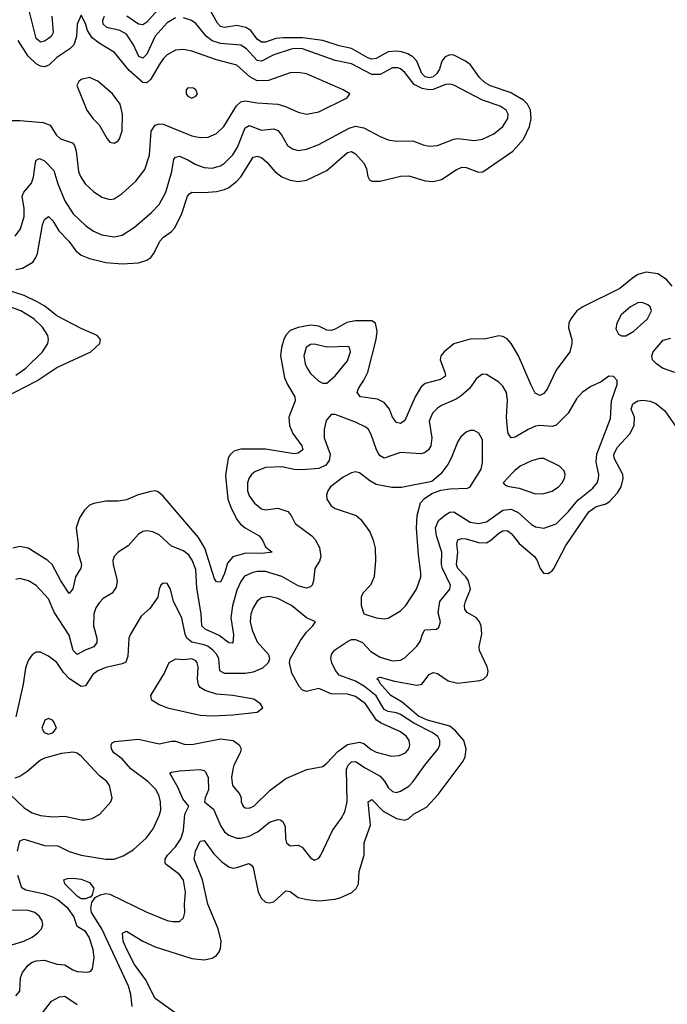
# Model space of a CAD drawing. Header units: inches. Extents: x 1954678 to 2060271, y 904822 to 1016299.
# Tile 218 of 256: x 1977589 to 1980753, y 1000861 to 1005672. Entities that reach past the tile are written whole.
import ezdxf

# ---------------------------------------------------------------- set-up
doc = ezdxf.new("R2010")
doc.units = ezdxf.units.IN
doc.header["$MEASUREMENT"] = 0
doc.layers.add('B9070', color=7, linetype='Continuous')
doc.layers.add('B9080', color=7, linetype='Continuous')

msp = doc.modelspace()

# ---------------------------------------------------------------- linework, layer by layer
at = {"layer": 'B9070', "color": 5}
for points, elevation in [([(1978290, 1005749.1), (1978210, 1005660.7), (1978190, 1005647.5), (1978170, 1005650.4), (1978112.2, 1005690)], 420), ([(1980000, 1005309.1), (1979990, 1005315.1), (1979890, 1005349.5), (1979863, 1005363), (1979835.2, 1005390), (1979791.4, 1005451.4), (1979767.5, 1005470), (1979710, 1005499.3), (1979690, 1005500.6), (1979668.6, 1005491.4), (1979651.5, 1005470), (1979640.2, 1005430), (1979627.9, 1005410), (1979610, 1005393.8), (1979590, 1005387.5), (1979570, 1005393.4), (1979553.2, 1005410), (1979528.9, 1005470), (1979510.4, 1005490.4), (1979485.1, 1005505.1), (1979454.8, 1005514.8), (1979430, 1005517.8), (1979390, 1005514.7), (1979330, 1005483.4), (1979310, 1005479.9), (1979290, 1005486.2), (1979210.8, 1005530.8), (1979150, 1005543.9), (1979070.5, 1005570.5), (1978970, 1005583.8), (1978875.6, 1005584.4), (1978840, 1005580), (1978790, 1005562.3), (1978770, 1005561.8), (1978750, 1005577.5), (1978719, 1005619), (1978694.2, 1005634.2), (1978650, 1005643.7), (1978590, 1005633.4), (1978570, 1005639), (1978555.7, 1005655.7), (1978505.3, 1005745.3)], 420), ([(1977746, 1005690), (1977751.7, 1005610), (1977742.2, 1005590), (1977730, 1005579.9), (1977710, 1005567.4), (1977690, 1005562.9), (1977670, 1005580.4), (1977636.4, 1005710)], 440), ([(1977550, 1005179.5), (1977590, 1005180.1), (1977702.8, 1005170), (1977736.9, 1005156.9), (1977766.9, 1005110), (1977788.9, 1005090), (1977847, 1005070), (1977857.3, 1005057.3), (1977865.1, 1005030), (1977875.5, 1004930), (1977885.4, 1004905.4), (1977909.3, 1004870), (1977950, 1004832.3), (1977990, 1004805.2), (1978030, 1004793.2), (1978050, 1004796.9), (1978090, 1004822.6), (1978156.6, 1004883.4), (1978199.8, 1004940.2), (1978223.7, 1005010), (1978232, 1005128), (1978250, 1005156.3), (1978270, 1005163), (1978290, 1005161.4), (1978430, 1005104.4), (1978470, 1005097.1), (1978510, 1005098.9), (1978550, 1005116.5), (1978587.1, 1005150), (1978648, 1005252), (1978670, 1005271.6), (1978690, 1005276.3), (1978750, 1005266.4), (1978850, 1005259), (1978887.8, 1005247.8), (1978950, 1005220.7), (1978990, 1005211.3), (1979050, 1005222.2), (1979189.2, 1005290), (1979201.2, 1005310), (1979169.4, 1005330), (1978990, 1005408.1), (1978950, 1005413.4), (1978910, 1005412), (1978804.9, 1005375.1), (1978750, 1005373.1), (1978713, 1005393), (1978649.7, 1005450), (1978550, 1005476.1), (1978430, 1005518.3), (1978390, 1005527), (1978350, 1005523.4), (1978310, 1005501.1), (1978290, 1005481.2), (1978270, 1005451.8), (1978230, 1005380.9), (1978210, 1005364.2), (1978190, 1005365.4), (1978124.2, 1005424.2), (1978052, 1005512), (1977977, 1005557), (1977943, 1005583), (1977919.5, 1005619.5), (1977910, 1005654), (1977890, 1005694), (1977870.4, 1005649.6), (1977866.2, 1005590), (1977853.4, 1005550), (1977834.5, 1005530), (1977770, 1005487.7), (1977730.4, 1005449.6), (1977710, 1005442.7), (1977690, 1005445.6), (1977670, 1005455.8), (1977630, 1005493.7), (1977581.1, 1005570)], 460), ([(1977565.9, 1004614.1), (1977592.5, 1004650), (1977610.9, 1004710), (1977611.1, 1004750), (1977600.2, 1004810), (1977609, 1004830), (1977647.1, 1004872.9), (1977656.4, 1004903.6), (1977665.8, 1004974.2), (1977670, 1004986.4), (1977685.8, 1004994.2), (1977710, 1004982), (1977755.4, 1004935.4), (1977774.7, 1004870), (1977810, 1004787.2), (1977850, 1004723.2), (1977910, 1004666.4), (1977950, 1004638.9), (1977990, 1004620.9), (1978050, 1004610.9), (1978090, 1004619.7), (1978150, 1004658), (1978232.9, 1004730), (1978270, 1004769.1), (1978303.2, 1004830), (1978332.4, 1004930), (1978342.5, 1004990), (1978350, 1005000.9), (1978370, 1005004.7), (1978410, 1004987.9), (1978450, 1004964.1), (1978490, 1004950.7), (1978530, 1004947), (1978570, 1004957.7), (1978590, 1004971.6), (1978630, 1005011.9), (1978652.8, 1005050), (1978690, 1005143.8), (1978710, 1005155), (1978770, 1005132.6), (1978830, 1005138.7), (1978850, 1005131.4), (1978868.3, 1005110), (1978897.8, 1005057.8), (1978921.6, 1005041.6), (1978950, 1005033.8), (1978990, 1005040.2), (1979050, 1005062.3), (1979198.1, 1005141.9), (1979230, 1005151.6), (1979270, 1005144.6), (1979350, 1005101.1), (1979390, 1005084.5), (1979430, 1005079.2), (1979510, 1005079.7), (1979560.3, 1005060.3), (1979590, 1005055), (1979630, 1005057.2), (1979710, 1005089.2), (1979730, 1005091), (1979810, 1005081.5), (1979850, 1005088.4), (1979905, 1005115), (1979950.4, 1005149.6), (1979974.3, 1005190), (1979976, 1005210), (1979966, 1005230), (1979936.4, 1005250), (1979850, 1005279.7), (1979710, 1005351.6), (1979690, 1005357.3), (1979670, 1005355.2), (1979609.6, 1005330.4), (1979590, 1005329.3), (1979555.9, 1005335.9), (1979516.2, 1005356.2), (1979470, 1005414.8), (1979450, 1005432), (1979436.8, 1005436.8), (1979410, 1005436.3), (1979350, 1005405), (1979310, 1005405.2), (1979210, 1005455.9), (1979130, 1005472.8), (1978970, 1005530.3), (1978930, 1005532), (1978910, 1005527.3), (1978830, 1005500.4), (1978771, 1005469), (1978750, 1005472.3), (1978697.7, 1005530), (1978670, 1005547), (1978570, 1005556.1), (1978528.8, 1005568.8), (1978502.1, 1005590), (1978450, 1005653.3), (1978428.2, 1005668.2), (1978390, 1005681.8)], 440), ([(1978350, 1005681), (1978310, 1005656.8), (1978250, 1005592.2), (1978210, 1005503.4), (1978190, 1005484.3), (1978171.6, 1005491.6), (1978144.7, 1005550), (1978110, 1005601.1), (1978078.7, 1005618.7), (1978014.3, 1005634.3), (1977997.5, 1005650), (1977995.7, 1005670), (1978003.5, 1005690)], 440), ([(1977570, 1004451.7), (1977602.3, 1004457.7), (1977652.4, 1004487.6), (1977668.2, 1004510), (1977675.7, 1004530), (1977700.2, 1004670), (1977710, 1004695.3), (1977729.8, 1004710.2), (1977750, 1004688.8), (1977780.3, 1004640.3), (1977828.9, 1004590), (1977863.5, 1004543.5), (1977890, 1004522.3), (1977930, 1004505.8), (1978010, 1004485.1), (1978090, 1004479.2), (1978170, 1004483.5), (1978210, 1004497.5), (1978229.2, 1004510.8), (1978246.1, 1004533.9), (1978274.2, 1004590), (1978290.8, 1004610), (1978330, 1004637.1), (1978346, 1004654), (1978380.2, 1004719.8), (1978408.3, 1004810), (1978418.1, 1004821.9), (1978430, 1004830.1), (1978490, 1004827.5), (1978550, 1004832.7), (1978590, 1004842.7), (1978610, 1004852.5), (1978650, 1004883), (1978670, 1004904.8), (1978730, 1005000.3), (1978750, 1005005.8), (1978770, 1004998.6), (1978796.1, 1004976.1), (1978834.8, 1004930), (1978870, 1004904.7), (1978910, 1004887.5), (1978950, 1004881.6), (1978990, 1004888.7), (1979090, 1004935.7), (1979190, 1005024.1), (1979210, 1005027.9), (1979230, 1005016.8), (1979271.9, 1004970), (1979283.7, 1004943.7), (1979290, 1004906), (1979298.5, 1004890), (1979310, 1004882.5), (1979350, 1004882.6), (1979450, 1004907.4), (1979490, 1004910.1), (1979570, 1004885), (1979610, 1004882.2), (1979650, 1004891.9), (1979721.2, 1004938.8), (1979750, 1004951.2), (1979770, 1004950.7), (1979830, 1004927), (1979851.3, 1004928.7), (1979998.5, 1005030), (1980000, 1005031.7)], 420), ([(1977513.9, 1003826.1), (1977673.1, 1003906.9), (1977770, 1003972.1), (1977936.4, 1004050), (1977979.8, 1004090), (1977983.5, 1004110), (1977967.3, 1004130), (1977890, 1004163.8), (1977770, 1004225.9), (1977712.3, 1004272.3), (1977673.8, 1004293.8), (1977610, 1004324.6), (1977515.2, 1004355.2)], 420), ([(1977570, 1003935.1), (1977619.1, 1003970), (1977700.3, 1004050), (1977727, 1004090), (1977729.8, 1004110), (1977725.5, 1004130), (1977700.3, 1004170), (1977658, 1004210), (1977594.2, 1004250), (1977425.7, 1004310)], 440), ([(1980000, 1004073.2), (1979990, 1004089.7), (1979970, 1004113.7), (1979950, 1004125.1), (1979930, 1004126.8), (1979866.5, 1004113.5), (1979790, 1004110.6), (1979710, 1004088.9), (1979662.3, 1004050), (1979647.4, 1004030), (1979642.6, 1004010), (1979666.8, 1003950), (1979669.2, 1003930), (1979645, 1003915), (1979570, 1003894), (1979550, 1003879.1), (1979521.6, 1003830), (1979470, 1003713.3), (1979450, 1003698.8), (1979430, 1003703.5), (1979410, 1003729.7), (1979395.4, 1003770), (1979370, 1003802), (1979337.8, 1003817.8), (1979254.3, 1003830), (1979238, 1003850), (1979243.7, 1003870), (1979270, 1003910.2), (1979289.4, 1003950.6), (1979330.7, 1004110), (1979335.1, 1004150), (1979327.6, 1004190), (1979310, 1004200.8), (1979230, 1004201.1), (1979187.7, 1004192.3), (1979130, 1004159.8), (1979110, 1004153.4), (1979090, 1004155), (1979050, 1004175.4), (1979010, 1004180.1), (1978950, 1004169.1), (1978910, 1004153.3), (1978889.1, 1004130.9), (1978879.5, 1004110), (1978867.8, 1004070), (1978864, 1004030), (1978882.5, 1003922.5), (1978896.8, 1003890), (1978933.6, 1003830), (1978934.1, 1003810), (1978904.7, 1003730), (1978907.6, 1003690), (1978923.5, 1003650), (1978967.1, 1003590), (1978972.2, 1003570), (1978950, 1003554.6), (1978929.5, 1003550.5), (1978790, 1003574.5), (1978670, 1003574.6), (1978635.7, 1003564.3), (1978615.4, 1003544.6), (1978608.2, 1003530), (1978594.2, 1003445.8), (1978606.5, 1003330), (1978621.2, 1003290), (1978650, 1003230.2), (1978667.9, 1003207.9), (1978690, 1003188.9), (1978759.6, 1003150), (1978775, 1003130), (1978790, 1003096.4), (1978822.8, 1003070), (1978775.9, 1003064.1), (1978693.8, 1003066.2), (1978630, 1003047.8), (1978603.9, 1003016.1), (1978590, 1002966.9), (1978570, 1002924.4), (1978550, 1002925.1), (1978541.1, 1002941.1), (1978493.4, 1003090), (1978461.9, 1003141.9), (1978290, 1003344.4), (1978264.8, 1003364.7), (1978250, 1003369.7), (1978230, 1003366.2), (1978167.3, 1003350), (1978110, 1003326.2), (1978070, 1003319.2), (1978010, 1003319.8), (1977951.2, 1003308.8), (1977930, 1003300.5), (1977905, 1003275), (1977881.1, 1003238.9), (1977864.5, 1003190), (1977874.1, 1003110), (1977873.4, 1003070), (1977890.1, 1003010), (1977887.4, 1002992.6), (1977860.7, 1002950), (1977849.2, 1002890.8), (1977830, 1002868.3), (1977790, 1002929.8), (1977747.5, 1003010), (1977726.4, 1003030), (1977630, 1003089.4), (1977590, 1003097.9), (1977554.6, 1003090)], 420), ([(1980000, 1003631.4), (1979990, 1003629.8), (1979975.6, 1003650), (1979972.2, 1003672.2), (1979968.1, 1003731.9), (1979973.2, 1003813.2), (1979967.6, 1003850), (1979950, 1003881.3), (1979930, 1003901.7), (1979870, 1003938), (1979850, 1003939.6), (1979821.1, 1003918.9), (1979786.9, 1003870), (1979746.2, 1003833.8), (1979722.2, 1003817.8), (1979650, 1003787.2), (1979630, 1003774.4), (1979606.7, 1003750), (1979589.5, 1003710), (1979601.9, 1003630), (1979597.4, 1003590), (1979586.9, 1003570), (1979570, 1003557.3), (1979550, 1003551.3), (1979450, 1003557), (1979370, 1003530.6), (1979350, 1003541.4), (1979343.4, 1003550), (1979331.6, 1003570), (1979305.9, 1003646), (1979292.9, 1003670), (1979281, 1003681.1), (1979230, 1003706.2), (1979130, 1003743.5), (1979110, 1003742.9), (1979086.9, 1003713.1), (1979075.9, 1003670), (1979076.3, 1003630), (1979105.2, 1003550), (1979101.7, 1003518.3), (1979084.8, 1003495.2), (1979050, 1003480.1), (1978970, 1003472.9), (1978930, 1003474.9), (1978870, 1003487.5), (1978790, 1003483.6), (1978737.4, 1003462.6), (1978721.8, 1003450), (1978707.9, 1003430), (1978701.6, 1003410), (1978701.9, 1003370), (1978710, 1003345.7), (1978735.5, 1003310), (1978770, 1003281.7), (1978790, 1003277.1), (1978850, 1003285.8), (1978899.5, 1003270), (1978915.8, 1003250), (1978935.3, 1003210), (1979016, 1003150), (1979032.1, 1003132.1), (1979053.2, 1003093.2), (1979060.1, 1003050), (1979053.4, 1003026.6), (1979030.2, 1002990), (1979024.5, 1002930), (1979017.6, 1002910), (1979010, 1002900.7), (1978990, 1002893.9), (1978950, 1002906), (1978870, 1002951.3), (1978790, 1002976.6), (1978750, 1002976.7), (1978728.1, 1002971.9), (1978687.3, 1002952.7), (1978670, 1002927.4), (1978650, 1002884.5), (1978628.6, 1002808.6), (1978621.3, 1002750), (1978633.2, 1002666.8), (1978630, 1002625.6), (1978610, 1002628.1), (1978563.4, 1002663.4), (1978495.1, 1002695.1), (1978479.6, 1002710), (1978476, 1002770), (1978454.7, 1002894.7), (1978450, 1002986.6), (1978431.6, 1003031.6), (1978415.2, 1003055.2), (1978390, 1003076.5), (1978330, 1003100.3), (1978270, 1003155.3), (1978239.3, 1003170), (1978210, 1003174.2), (1978190, 1003170.9), (1978170, 1003158.9), (1978118.8, 1003101.2), (1978070.2, 1003069.8), (1978050.3, 1003050), (1978044, 1003030), (1978045.2, 1003010), (1978064.6, 1002930), (1978060.5, 1002899.5), (1978040.4, 1002870), (1977996.5, 1002843.5), (1977976.4, 1002823.6), (1977961.5, 1002798.5), (1977951.8, 1002770), (1977950.2, 1002710), (1977966.3, 1002650), (1977966.2, 1002630), (1977951.6, 1002608.4), (1977908.1, 1002591.9), (1977870, 1002569.8), (1977850, 1002589.7), (1977830, 1002665.7), (1977757.9, 1002777.9), (1977730, 1002842.6), (1977670, 1002906.9), (1977632, 1002930), (1977590, 1002941.2), (1977570, 1002937.4)], 440), ([(1980000, 1003461.7), (1979950.8, 1003410), (1979958.8, 1003398.8), (1979972.7, 1003392.7), (1980000, 1003387.9)], 460), ([(1978138.5, 1000850), (1978132.2, 1000910), (1978120.4, 1000950), (1977990.7, 1001230), (1977939.9, 1001310), (1977937.1, 1001330), (1977941.6, 1001358.4), (1977957.3, 1001382.7), (1977983.3, 1001396.7), (1978010, 1001402.2), (1978030, 1001399.2), (1978210, 1001312.2), (1978310, 1001270.2), (1978334.8, 1001265.3), (1978370, 1001266.7), (1978390, 1001284), (1978395.6, 1001310), (1978393.5, 1001350), (1978398.7, 1001410), (1978390, 1001467.6), (1978370, 1001496), (1978303.8, 1001543.8), (1978299, 1001550), (1978299.1, 1001570), (1978311.8, 1001590), (1978350, 1001631), (1978376.2, 1001670), (1978389, 1001710), (1978395, 1001790), (1978416.1, 1001830), (1978385.6, 1001865.6), (1978361.6, 1001921.6), (1978322.4, 1001990), (1978330, 1001995.6), (1978370, 1002002.3), (1978470, 1002008.1), (1978490, 1002003.1), (1978496.9, 1001996.9), (1978509.4, 1001969.4), (1978511.8, 1001910), (1978495.5, 1001870), (1978492.4, 1001850), (1978535.5, 1001815.5), (1978571.4, 1001731.4), (1978590, 1001703.9), (1978610, 1001687.5), (1978650, 1001674), (1978670, 1001673.7), (1978710, 1001683.1), (1978754.3, 1001705.7), (1978810, 1001751.7), (1978850, 1001764), (1978862, 1001762), (1978874.6, 1001754.6), (1978886.5, 1001730), (1978888.2, 1001670), (1978893, 1001650), (1978910, 1001636.4), (1978950, 1001638.7), (1978969.1, 1001629.1), (1979010, 1001576.4), (1979030, 1001564.9), (1979050, 1001575.5), (1979059.7, 1001590), (1979117.6, 1001710), (1979160.3, 1001770), (1979177.5, 1001802.5), (1979189.3, 1001850.7), (1979185.7, 1002010), (1979194, 1002030), (1979210, 1002046.4), (1979230, 1002048.6), (1979276.6, 1002016.6), (1979350, 1001976.4), (1979371.6, 1001951.6), (1979390, 1001920.7), (1979410, 1001900.6), (1979430, 1001896.8), (1979450, 1001903), (1979490, 1001927.8), (1979511.9, 1001950), (1979569, 1002030), (1979634.2, 1002110), (1979642.2, 1002130), (1979642.4, 1002150), (1979632.1, 1002170), (1979603.7, 1002190), (1979514.5, 1002234.5), (1979450, 1002276.9), (1979430, 1002285.2), (1979390, 1002292.2), (1979370, 1002302.2), (1979330, 1002368.2), (1979273.9, 1002413.9), (1979230, 1002439.8), (1979150, 1002469.9), (1979131.8, 1002491.8), (1979113.6, 1002530), (1979109, 1002550), (1979112.7, 1002570), (1979127.6, 1002592.4), (1979190, 1002634.4), (1979210, 1002643.7), (1979230, 1002643.8), (1979263.9, 1002630), (1979304.6, 1002584.6), (1979350, 1002558.2), (1979410, 1002539.3), (1979450, 1002543), (1979470, 1002555), (1979529.2, 1002610.8), (1979545.4, 1002634.6), (1979556.8, 1002670), (1979569.2, 1002690.8), (1979625.1, 1002694.9), (1979636.6, 1002703.4), (1979645.7, 1002730), (1979633.6, 1002773.6), (1979642.3, 1002830), (1979690.3, 1002889.7), (1979694, 1002910), (1979655.2, 1002990), (1979650.5, 1003010), (1979652.2, 1003070), (1979625.6, 1003150), (1979621, 1003190), (1979635.5, 1003224.5), (1979670, 1003253.4), (1979690, 1003265.5), (1979710, 1003268.4), (1979790, 1003216.9), (1979830, 1003210.1), (1979870, 1003219.6), (1979950, 1003275.4), (1979990, 1003280.3), (1980000, 1003275.6)], 440), ([(1978430, 1000761.2), (1978251.3, 1000890), (1978203.3, 1000983.3), (1978150, 1001056.5), (1978110, 1001131.9), (1978093.9, 1001170), (1978091, 1001209), (1978110, 1001218.2), (1978191.2, 1001170), (1978250, 1001141.9), (1978430, 1001085.9), (1978490, 1001078), (1978530, 1001086.4), (1978550, 1001100.2), (1978562.9, 1001117.1), (1978570, 1001134), (1978573, 1001170), (1978558.9, 1001230), (1978508.4, 1001350), (1978482.8, 1001470), (1978440.9, 1001570), (1978447.8, 1001610), (1978470, 1001658.5), (1978490, 1001661.3), (1978536.9, 1001596.9), (1978577, 1001557), (1978610, 1001533.7), (1978630, 1001527), (1978650, 1001529.4), (1978708.9, 1001548.9), (1978721.8, 1001541.8), (1978729.3, 1001529.3), (1978754.3, 1001410), (1978770, 1001378.9), (1978790, 1001361.1), (1978810, 1001356.8), (1978830, 1001361.8), (1978890, 1001416.5), (1978910, 1001412.9), (1978950, 1001384), (1978992.9, 1001372.9), (1979050, 1001367.7), (1979130, 1001375.9), (1979157.4, 1001382.6), (1979212.5, 1001407.5), (1979233.5, 1001426.5), (1979245.1, 1001450), (1979248.2, 1001510), (1979271.4, 1001590), (1979272.2, 1001650), (1979302.5, 1001737.5), (1979291.5, 1001850), (1979310, 1001862), (1979365.6, 1001805.6), (1979430, 1001770.1), (1979470, 1001761.3), (1979490, 1001769.3), (1979513.6, 1001790), (1979576.1, 1001823.9), (1979633.1, 1001886.9), (1979756.5, 1002050), (1979765.2, 1002070), (1979769.9, 1002110), (1979758.5, 1002150), (1979718.3, 1002198.3), (1979690, 1002220.2), (1979581.6, 1002250), (1979537.7, 1002270), (1979458.5, 1002338.5), (1979402.4, 1002370), (1979349.3, 1002430), (1979343.9, 1002443.9), (1979334.7, 1002450), (1979341.6, 1002458.4), (1979350, 1002459.7), (1979420.6, 1002440.6), (1979530, 1002420.6), (1979553.6, 1002426.4), (1979590, 1002473.6), (1979610, 1002483.2), (1979630, 1002477.7), (1979682, 1002442), (1979730, 1002430.8), (1979837, 1002443), (1979855.6, 1002450), (1979874.8, 1002470), (1979877.2, 1002490), (1979872.3, 1002510), (1979835, 1002590), (1979833.2, 1002610), (1979847.6, 1002670), (1979844.4, 1002710), (1979836.2, 1002730), (1979820.6, 1002750), (1979775.8, 1002775.8), (1979764.1, 1002790), (1979762.4, 1002810), (1979767.7, 1002830), (1979791.7, 1002890), (1979781.1, 1002930), (1979769.3, 1002950), (1979729.9, 1002990), (1979723.5, 1003010), (1979729.1, 1003070), (1979725.2, 1003110), (1979729.9, 1003130.1), (1979750, 1003137.5), (1979770, 1003136.3), (1979830, 1003118.3), (1979870, 1003116.9), (1979891.2, 1003128.8), (1979930, 1003164), (1979950, 1003175.4), (1979970, 1003176.8), (1979990, 1003161.8), (1980000, 1003149.7)], 420), ([(1977577.3, 1001610), (1977590, 1001660.4), (1977611.2, 1001668.8), (1977710, 1001637.2), (1977775.7, 1001635.7), (1977830, 1001607.5), (1977890, 1001590.1), (1978010, 1001571.1), (1978050, 1001570.2), (1978093.9, 1001586.1), (1978144, 1001616), (1978206.8, 1001673.2), (1978240.9, 1001719.1), (1978272.4, 1001787.6), (1978277.8, 1001810), (1978276.9, 1001850), (1978270, 1001878), (1978254.9, 1001910), (1978215.4, 1001950), (1978132, 1002011.9), (1978090, 1002061.1), (1978049.6, 1002089.6), (1978037.7, 1002110), (1978035.6, 1002130), (1978041.3, 1002138.7), (1978054, 1002146), (1978170, 1002156.3), (1978270, 1002134.8), (1978330, 1002147.9), (1978350, 1002147), (1978393.2, 1002133.2), (1978430, 1002130.7), (1978570, 1002158.2), (1978632.2, 1002150), (1978662, 1002130), (1978671, 1002110), (1978666.7, 1002090), (1978634.7, 1002030), (1978629.5, 1002010.5), (1978624.4, 1001970), (1978628.6, 1001930), (1978662.7, 1001890), (1978670.3, 1001870), (1978670.3, 1001850), (1978680.3, 1001830), (1978690, 1001822), (1978710, 1001819.2), (1978732.9, 1001830), (1978812.1, 1001907.9), (1978890, 1001964), (1978992.1, 1002007.9), (1979070, 1002023.6), (1979090, 1002039.5), (1979142.6, 1002097.4), (1979190, 1002130.1), (1979250, 1002142), (1979270, 1002136), (1979306.3, 1002106.3), (1979330, 1002093.4), (1979406.2, 1002073.8), (1979442.6, 1002077.4), (1979473.3, 1002090), (1979489.8, 1002110), (1979494.6, 1002130), (1979491.5, 1002150), (1979478.4, 1002170), (1979450, 1002192.8), (1979354.7, 1002234.7), (1979332.2, 1002250), (1979278.7, 1002330), (1979230, 1002366.1), (1979190, 1002376.6), (1979110, 1002378.8), (1979050, 1002404.7), (1978990, 1002389.9), (1978970, 1002396), (1978954.6, 1002414.6), (1978918.6, 1002478.6), (1978906.9, 1002530), (1978909.7, 1002550), (1978961.1, 1002638.9), (1978990, 1002678.9), (1979022, 1002710), (1979034, 1002730), (1978990, 1002749.7), (1978916.4, 1002810), (1978850, 1002845), (1978810, 1002853.7), (1978770, 1002848.1), (1978749.3, 1002830.7), (1978730, 1002799.1), (1978719, 1002770), (1978715.2, 1002730), (1978724.6, 1002690), (1978750, 1002633.2), (1978804.2, 1002570), (1978810.2, 1002550), (1978802.8, 1002530), (1978776, 1002504), (1978730, 1002484.1), (1978690, 1002477.7), (1978590, 1002477.7), (1978567, 1002490), (1978561.5, 1002550), (1978551.4, 1002570), (1978531.8, 1002591.8), (1978509.4, 1002609.4), (1978490, 1002617.9), (1978430, 1002630.4), (1978406.1, 1002650), (1978397.9, 1002670), (1978381.5, 1002750), (1978340.9, 1002830), (1978325.6, 1002890), (1978310, 1002917), (1978290, 1002919.5), (1978279.1, 1002910), (1978270.6, 1002890), (1978264.4, 1002850), (1978224.2, 1002795.8), (1978182.7, 1002757.3), (1978130.2, 1002670), (1978122.9, 1002650), (1978116.9, 1002563.1), (1978106.7, 1002533.3), (1978090, 1002524.8), (1978010, 1002507.3), (1977970, 1002490.7), (1977947, 1002473), (1977910, 1002418.2), (1977890, 1002413.7), (1977831.6, 1002451.6), (1977802.9, 1002482.9), (1977770, 1002530.8), (1977730, 1002562.2), (1977690, 1002582.2), (1977670, 1002581.7), (1977650, 1002569.7), (1977630, 1002541.6), (1977616.5, 1002503.5), (1977605.6, 1002425.6), (1977570, 1002266)], 460), ([(1977544.2, 1001884.2), (1977610, 1001821.1), (1977650, 1001797.1), (1977690, 1001783.8), (1977750, 1001777.5), (1977810, 1001780.2), (1977890, 1001763.2), (1977910, 1001763.2), (1977942.7, 1001770), (1977979.6, 1001790), (1978034.5, 1001850), (1978040.7, 1001870), (1978027.3, 1001930), (1978015.1, 1001950), (1977978.5, 1001978.5), (1977890, 1002074.5), (1977870, 1002088.6), (1977850, 1002093.7), (1977792.9, 1002087.1), (1977710, 1002064.7), (1977690, 1002054.7), (1977623.5, 1001996.5), (1977590, 1001974.2), (1977565.6, 1001965.6)], 480), ([(1977570, 1000903.1), (1977590, 1000925.3), (1977592.8, 1000990), (1977603.3, 1001016.7), (1977630, 1001052.5), (1977650, 1001067.4), (1977670, 1001074.6), (1977710, 1001076.5), (1977770, 1001057.1), (1977810, 1001054), (1977849.1, 1001029.1), (1977870, 1001021.4), (1977921.3, 1001018.7), (1977936.2, 1001023.8), (1977944.9, 1001035.1), (1977952, 1001088), (1977947.9, 1001130), (1977928.5, 1001190), (1977910, 1001216.5), (1977870, 1001241.1), (1977853.7, 1001290), (1977825.6, 1001330), (1977776.5, 1001370), (1977750, 1001385.5), (1977710, 1001400.1), (1977619.2, 1001419.2), (1977599.8, 1001430), (1977580.2, 1001490)], 460), ([(1977550, 1001152.4), (1977609.6, 1001170), (1977649.7, 1001190), (1977677.7, 1001210), (1977696, 1001230), (1977702, 1001250), (1977698.2, 1001270), (1977686, 1001290), (1977663, 1001310), (1977630, 1001319.9), (1977530, 1001322.1)], 480), ([(1977700.6, 1000819.4), (1977743.6, 1000876.4), (1977782.8, 1000897.2), (1977810, 1000900.7), (1977870, 1000859.8)], 440)]:
    msp.add_lwpolyline(points, dxfattribs=dict(at, elevation=elevation))
for points, elevation in [([(1977930, 1005389.4), (1977890, 1005379.5), (1977877.3, 1005370), (1977868, 1005350), (1977916.5, 1005230), (1977945.7, 1005190), (1977977.8, 1005157.8), (1978015.5, 1005090), (1978030, 1005073.4), (1978050, 1005068.4), (1978070, 1005080.5), (1978076.9, 1005090), (1978089.7, 1005130), (1978091.1, 1005210), (1978079.5, 1005259.5), (1978042.9, 1005310), (1977970, 1005371.8)], 480), ([(1978410, 1005339), (1978402.8, 1005330), (1978402.8, 1005310), (1978410, 1005298), (1978430, 1005288), (1978450, 1005298), (1978457.2, 1005310), (1978448.7, 1005330), (1978438, 1005338)], 480), ([(1979030, 1004086.5), (1979010, 1004085.6), (1978989.2, 1004070), (1978976.8, 1004030), (1978983, 1003990), (1978993, 1003970), (1979010, 1003943.6), (1979050, 1003906.3), (1979070, 1003896), (1979090, 1003896.5), (1979130, 1003931.7), (1979190, 1004006), (1979204.8, 1004050), (1979200.7, 1004070), (1979194.7, 1004074.7), (1979090, 1004071.7)], 440), ([(1979790, 1003664.7), (1979770, 1003656.8), (1979745.1, 1003634.9), (1979729.4, 1003610.6), (1979697.6, 1003530), (1979680.8, 1003499.2), (1979646.4, 1003453.6), (1979603.4, 1003416.6), (1979453.8, 1003386.2), (1979407.3, 1003387.3), (1979330, 1003401.9), (1979299, 1003419), (1979250, 1003458.9), (1979230, 1003462.3), (1979210, 1003458.6), (1979170, 1003437), (1979108.1, 1003390), (1979094.2, 1003370), (1979088.1, 1003350), (1979089.2, 1003330), (1979110, 1003296.9), (1979130, 1003283.5), (1979232.2, 1003250), (1979256.5, 1003230), (1979299.5, 1003170), (1979315.8, 1003130), (1979325.3, 1003090), (1979327.2, 1003030), (1979320.4, 1002950), (1979302.4, 1002910), (1979266, 1002870), (1979257.1, 1002850), (1979257.1, 1002810), (1979270.6, 1002770), (1979330.9, 1002749.1), (1979370, 1002744.2), (1979390, 1002748.5), (1979450, 1002784.2), (1979475.1, 1002810), (1979527.3, 1002890), (1979548.3, 1002950), (1979549.7, 1002970), (1979536.8, 1003056.8), (1979527.3, 1003187.3), (1979531.3, 1003250), (1979547.8, 1003312.2), (1979566.6, 1003333.4), (1979602.6, 1003357.4), (1979647, 1003373), (1979690, 1003380.5), (1979776.9, 1003383.1), (1979789.7, 1003390.3), (1979844.2, 1003475.8), (1979850.6, 1003509.4), (1979850, 1003619), (1979832.2, 1003652.2), (1979810, 1003664.4)], 460), ([(1978430, 1002549.7), (1978390, 1002544.8), (1978350, 1002548.4), (1978317.1, 1002530), (1978296.7, 1002483.3), (1978227.7, 1002370), (1978231.3, 1002350), (1978270, 1002325.5), (1978311.3, 1002310), (1978470, 1002273.6), (1978530, 1002270.2), (1978630, 1002275.2), (1978750, 1002288.9), (1978777.2, 1002310), (1978766, 1002330), (1978733, 1002353), (1978630.2, 1002369.8), (1978550, 1002376.8), (1978494.9, 1002394.9), (1978471.3, 1002410), (1978462.9, 1002422.9), (1978457.2, 1002450), (1978460.9, 1002510), (1978456.2, 1002530), (1978450, 1002539.1)], 480), ([(1977730, 1002258), (1977711.3, 1002250), (1977697.1, 1002210), (1977707.7, 1002190), (1977730, 1002182), (1977750, 1002187.7), (1977769.3, 1002210), (1977758, 1002238), (1977748.7, 1002250)], 480), ([(1977910, 1001376.3), (1977890, 1001377.2), (1977870, 1001389.9), (1977809.8, 1001450), (1977805.1, 1001470), (1977823.1, 1001476.9), (1977850, 1001478), (1977890, 1001472.3), (1977930, 1001456.3), (1977951.1, 1001428.9), (1977943.5, 1001396.5), (1977935.3, 1001384.7), (1977930, 1001384.5)], 440)]:
    msp.add_lwpolyline(points, close=True, dxfattribs=dict(at, elevation=elevation))
at = {"layer": 'B9080', "color": 5}
for points, elevation in [([(1980000, 1005031.7), (1980051, 1005089), (1980080.4, 1005150), (1980088.2, 1005190), (1980084.4, 1005230), (1980070, 1005259), (1980050, 1005278.9), (1980000, 1005309.1)], 420), ([(1980777.5, 1004370), (1980750, 1004403.4), (1980707.6, 1004430), (1980650, 1004438.1), (1980610, 1004426.5), (1980582.7, 1004410), (1980520.8, 1004359.2), (1980340.7, 1004270), (1980311.3, 1004250), (1980281.1, 1004210), (1980272, 1004190), (1980270, 1004166), (1980286.7, 1004110), (1980287.6, 1004090), (1980277.1, 1004050), (1980210, 1003959.1), (1980168.5, 1003870), (1980150, 1003845.3), (1980130, 1003836), (1980108.2, 1003848.2), (1980087.3, 1003887.3), (1980026, 1004030), (1980000, 1004073.2)], 420), ([(1980790, 1003948), (1980730, 1003970.3), (1980700.2, 1003990), (1980680.8, 1004010), (1980677.2, 1004030), (1980684.2, 1004050), (1980733, 1004107), (1980770, 1004116.6)], 420), ([(1980000, 1003275.6), (1980024.3, 1003264.3), (1980090, 1003206.2), (1980110, 1003194), (1980150, 1003188.6), (1980210.8, 1003209.2), (1980270, 1003268.8), (1980316.1, 1003323.9), (1980390, 1003383.8), (1980411.3, 1003410), (1980417.9, 1003430), (1980419, 1003450), (1980405.8, 1003510), (1980408.5, 1003550), (1980476.3, 1003723.7), (1980480.7, 1003810), (1980508.2, 1003890), (1980507.6, 1003910), (1980490, 1003929.6), (1980467.3, 1003930), (1980430, 1003902.6), (1980379.4, 1003880.6), (1980337.1, 1003850), (1980310, 1003819.6), (1980269.3, 1003750), (1980210, 1003691.9), (1980190, 1003685), (1980130, 1003689.2), (1980110, 1003686), (1980072.7, 1003670), (1980010, 1003632.9), (1980000, 1003631.4)], 440), ([(1980000, 1003149.7), (1980030, 1003113.4), (1980103.8, 1003050), (1980117.4, 1003030), (1980132.3, 1002990), (1980148.2, 1002968.2), (1980170, 1002966.4), (1980190, 1002978.6), (1980198.6, 1002990), (1980257.5, 1003102.5), (1980370, 1003267.1), (1980406.5, 1003293.5), (1980450, 1003305.6), (1980470, 1003316.8), (1980510, 1003360.5), (1980527.4, 1003390), (1980537.5, 1003430), (1980536.8, 1003450), (1980493, 1003530), (1980492.3, 1003550), (1980510, 1003583.2), (1980571, 1003649), (1980590.7, 1003689.3), (1980592.9, 1003730), (1980577.1, 1003770), (1980584.9, 1003795.1), (1980609.9, 1003810.1), (1980632.6, 1003812.6), (1980670, 1003809.1), (1980696.9, 1003796.9), (1980741.7, 1003761.7), (1980804.6, 1003670)], 420), ([(1980000, 1003387.9), (1980030, 1003382.7), (1980110, 1003355.9), (1980150, 1003357.1), (1980190, 1003369.4), (1980221.7, 1003390), (1980239.8, 1003410), (1980251.1, 1003431.1), (1980254, 1003450), (1980250, 1003468.7), (1980226.6, 1003490), (1980150, 1003527.9), (1980130, 1003528.2), (1980090, 1003517.3), (1980033.8, 1003490), (1980007.9, 1003470), (1980000, 1003461.7)], 460)]:
    msp.add_lwpolyline(points, dxfattribs=dict(at, elevation=elevation))
at = {"layer": 'B9080', "color": 5, "elevation": 440}
msp.add_lwpolyline([(1980630, 1004289.8), (1980610, 1004288.7), (1980573.4, 1004270), (1980527.4, 1004230), (1980506, 1004190), (1980502, 1004162), (1980515.5, 1004135.5), (1980530, 1004127.3), (1980550, 1004128), (1980590, 1004150.3), (1980657.3, 1004210), (1980675.6, 1004250), (1980669.7, 1004270), (1980658.9, 1004278.9)], close=True, dxfattribs=at)

doc.saveas('drawing.dxf')
